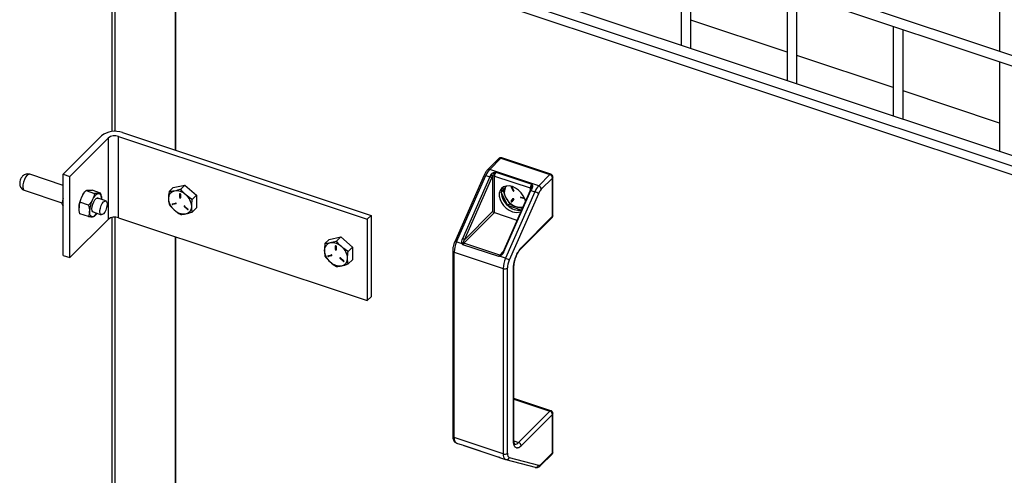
# Model space of a CAD drawing. Header units: inches. Extents: x 0.2 to 10.8, y 0.2 to 8.2.
# Tile 43 of 55: x 8.71 to 9.38, y 5.539 to 5.849. Entities that reach past the tile are written whole.
import ezdxf

# ---------------------------------------------------------------- set-up
doc = ezdxf.new("R2010")
doc.units = ezdxf.units.IN
doc.header["$MEASUREMENT"] = 0

msp = doc.modelspace()

# ---------------------------------------------------------------- linework, layer by layer
for p, q in [((8.77281, 7.23532), (8.77281, 5.77306)), ((8.77521, 5.77318), (8.77521, 7.23452)), ((8.81616, 7.22088), (8.81616, 5.76035)), ((9.87163, 5.6626), (8.81766, 6.01388)), ((8.81677, 6.00715), (9.87163, 5.65557)), ((9.87163, 5.59455), (8.81766, 5.94584)), ((8.81616, 5.93337), (9.87163, 5.58159)), ((8.81616, 5.76035), (8.81616, 5.93337)), ((8.81677, 5.9391), (9.87163, 5.58752)), ((9.15999, 5.89275), (9.15999, 5.83174)), ((9.16666, 5.82951), (9.16666, 5.89053)), ((9.3765, 5.88864), (9.3765, 5.82762)), ((9.23216, 5.8687), (9.23216, 5.80768)), ((9.23883, 5.80546), (9.23883, 5.86648)), ((9.23216, 5.827), (9.16666, 5.84883)), ((9.30433, 5.84465), (9.30433, 5.78363)), ((9.311, 5.78141), (9.311, 5.84242)), ((9.30433, 5.80295), (9.23883, 5.82478)), ((9.3765, 5.82059), (9.3765, 5.75957)), ((9.3765, 5.77889), (9.311, 5.80072)), ((8.78007, 5.77238), (8.94922, 5.716)), ((8.76584, 5.77017), (8.7398, 5.74414)), ((8.74431, 5.74263), (8.77035, 5.76867)), ((8.77035, 5.76867), (8.77035, 5.71338)), ((8.77747, 5.76977), (8.94661, 5.7134)), ((8.77747, 5.71448), (8.77747, 5.76977)), ((9.03604, 5.75467), (9.02838, 5.74701)), ((9.02986, 5.74724), (9.03751, 5.75489)), ((9.03751, 5.75489), (9.07084, 5.74379)), ((9.0715, 5.74406), (9.03817, 5.75517)), ((9.06318, 5.73613), (9.02986, 5.74724)), ((9.03416, 5.74552), (9.05847, 5.73742)), ((8.7398, 5.73644), (8.71704, 5.74403)), ((8.7398, 5.74414), (8.74431, 5.74263)), ((8.7398, 5.68885), (8.7398, 5.74414)), ((8.74431, 5.68735), (8.74431, 5.74263)), ((9.02603, 5.74339), (9.00609, 5.69813)), ((9.00735, 5.69799), (9.0273, 5.74325)), ((9.03001, 5.74235), (9.01143, 5.70019)), ((9.01265, 5.69954), (9.03123, 5.7417)), ((9.0273, 5.74325), (9.03001, 5.74235)), ((9.03175, 5.74261), (9.03175, 5.71863)), ((9.03317, 5.74283), (9.05748, 5.73473)), ((9.03317, 5.718), (9.03317, 5.74283)), ((9.07084, 5.74379), (9.06318, 5.73613)), ((9.07264, 5.74148), (9.06499, 5.73383)), ((9.07264, 5.71546), (9.07264, 5.74148)), ((9.07292, 5.71606), (9.07292, 5.74208)), ((8.7134, 5.73312), (8.73901, 5.72458)), ((8.75536, 5.73293), (8.7612, 5.73098)), ((8.7653, 5.73122), (8.75946, 5.73316)), ((8.81183, 5.73221), (8.81468, 5.73506)), ((8.81468, 5.73506), (8.82257, 5.73673)), ((8.81973, 5.73388), (8.82257, 5.73673)), ((8.82257, 5.73673), (8.83047, 5.7298)), ((9.03776, 5.73157), (9.04121, 5.73604)), ((9.03941, 5.73322), (9.03776, 5.73157)), ((9.05729, 5.73311), (9.03871, 5.69095)), ((9.03934, 5.69089), (9.05792, 5.73305)), ((9.06063, 5.73214), (9.04068, 5.68688)), ((9.04445, 5.73541), (9.04466, 5.73561)), ((9.04579, 5.73277), (9.04445, 5.73541)), ((9.04463, 5.73568), (9.04466, 5.73561)), ((9.04466, 5.73561), (9.046, 5.73298)), ((9.04486, 5.73549), (9.0462, 5.73285)), ((9.046, 5.73298), (9.04579, 5.73277)), ((9.05748, 5.73473), (9.05748, 5.73328)), ((9.05805, 5.73482), (9.05784, 5.73426)), ((9.05792, 5.73305), (9.06063, 5.73214)), ((8.73967, 5.72715), (8.73907, 5.72487)), ((8.7398, 5.72768), (8.73967, 5.72716)), ((8.7571, 5.72301), (8.75126, 5.72496)), ((8.75412, 5.73142), (8.75391, 5.73115)), ((8.76882, 5.72589), (8.76331, 5.72773)), ((8.76593, 5.72714), (8.76593, 5.72686)), ((8.81908, 5.73069), (8.81924, 5.73085)), ((8.81908, 5.72816), (8.81908, 5.73069)), ((8.81929, 5.72837), (8.81908, 5.72816)), ((8.81929, 5.73084), (8.81929, 5.72837)), ((8.81956, 5.73053), (8.81956, 5.728)), ((8.83047, 5.7298), (8.82762, 5.72695)), ((8.83047, 5.7298), (8.83047, 5.7212)), ((9.04227, 5.7227), (9.03776, 5.73157)), ((9.06307, 5.73084), (9.04313, 5.68558)), ((9.04445, 5.7257), (9.04579, 5.72745)), ((9.04466, 5.72591), (9.04445, 5.7257)), ((9.04588, 5.7275), (9.04466, 5.72591)), ((9.0462, 5.72709), (9.04486, 5.72534)), ((9.04582, 5.72747), (9.04579, 5.72745)), ((9.05109, 5.72857), (9.0536, 5.72773)), ((9.0513, 5.72833), (9.05109, 5.72812)), ((9.05377, 5.72723), (9.05109, 5.72812)), ((9.0513, 5.72833), (9.05368, 5.72753)), ((9.05379, 5.72724), (9.05377, 5.72723)), ((9.05379, 5.72722), (9.05377, 5.72723)), ((8.73925, 5.72338), (8.7398, 5.72237)), ((8.7602, 5.71839), (8.76571, 5.71656)), ((8.81394, 5.724), (8.81626, 5.72449)), ((8.8165, 5.72402), (8.81417, 5.72353)), ((8.81417, 5.72353), (8.81438, 5.72374)), ((8.81438, 5.72374), (8.81661, 5.72421)), ((8.81661, 5.72414), (8.8165, 5.72402)), ((8.82235, 5.72235), (8.82214, 5.72214)), ((8.82446, 5.7201), (8.82214, 5.72214)), ((8.82235, 5.72235), (8.82467, 5.72031)), ((8.82238, 5.72245), (8.8247, 5.72041)), ((8.82467, 5.72031), (8.82446, 5.7201)), ((8.82762, 5.71836), (8.83047, 5.7212)), ((9.01265, 5.69954), (9.03175, 5.71863)), ((9.04356, 5.72399), (9.04227, 5.7227)), ((9.05129, 5.71969), (9.04227, 5.7227)), ((9.04769, 5.72203), (9.05198, 5.72107)), ((9.05148, 5.71994), (9.05129, 5.71969)), ((8.74431, 5.68735), (8.77035, 5.71338)), ((8.7571, 5.71528), (8.75126, 5.71723)), ((8.7612, 5.71551), (8.76233, 5.7171)), ((8.76245, 5.71702), (8.76265, 5.7173)), ((8.77281, 5.71464), (8.77281, 4.66798)), ((8.77521, 4.66718), (8.77521, 5.71488)), ((8.77747, 5.71448), (8.94661, 5.65811)), ((8.94922, 5.716), (8.94661, 5.7134)), ((8.94661, 5.7134), (8.94661, 5.65811)), ((8.94922, 5.716), (8.94922, 5.66071)), ((9.01239, 5.69723), (9.03317, 5.718)), ((9.03317, 5.718), (9.04839, 5.71293)), ((9.05096, 5.69324), (9.07231, 5.71458)), ((9.05129, 5.69411), (9.07264, 5.71546)), ((8.81616, 5.70159), (8.81616, 4.65353)), ((8.81616, 5.53412), (8.81616, 5.70159)), ((8.91783, 5.69688), (8.92068, 5.69973)), ((8.92068, 5.69973), (8.92857, 5.7014)), ((8.92572, 5.69855), (8.92857, 5.7014)), ((8.92857, 5.7014), (8.93647, 5.69447)), ((8.92508, 5.69536), (8.92524, 5.69552)), ((8.92508, 5.69283), (8.92508, 5.69536)), ((8.92529, 5.69304), (8.92508, 5.69283)), ((8.92529, 5.69551), (8.92529, 5.69304)), ((8.92555, 5.6952), (8.92555, 5.69267)), ((8.93647, 5.69447), (8.93362, 5.69162)), ((8.93647, 5.69447), (8.93647, 5.68588)), ((9.0047, 5.69205), (9.0047, 5.56609)), ((9.0115, 5.69661), (9.00735, 5.69799)), ((9.03603, 5.68805), (9.01172, 5.69615)), ((9.0367, 5.68913), (9.01239, 5.69723)), ((8.7398, 5.68885), (8.74431, 5.68735)), ((8.91994, 5.68867), (8.92226, 5.68916)), ((8.9225, 5.6887), (8.92017, 5.6882)), ((8.92017, 5.6882), (8.92038, 5.68841)), ((8.92038, 5.68841), (8.92261, 5.68888)), ((8.92261, 5.68881), (8.9225, 5.6887)), ((8.92835, 5.68702), (8.92814, 5.68682)), ((8.93046, 5.68478), (8.92814, 5.68682)), ((8.92835, 5.68702), (8.93067, 5.68498)), ((8.92838, 5.68712), (8.9307, 5.68508)), ((8.93067, 5.68498), (8.93046, 5.68478)), ((8.93362, 5.68303), (8.93647, 5.68588)), ((9.00574, 5.69101), (9.03907, 5.6799)), ((9.00574, 5.56505), (9.00574, 5.69101)), ((9.04068, 5.68688), (9.03654, 5.68826)), ((9.03885, 5.69128), (9.0367, 5.68913)), ((9.0378, 5.68964), (9.03716, 5.68909)), ((9.03907, 5.6799), (9.03907, 5.55394)), ((9.04192, 5.55438), (9.04192, 5.68034)), ((9.04608, 5.56266), (9.04608, 5.6804)), ((9.04636, 5.681), (9.04636, 5.68102)), ((9.04636, 5.56326), (9.04636, 5.681)), ((8.94661, 5.65811), (8.94922, 5.66071)), ((9.0715, 5.58328), (9.04636, 5.59166)), ((9.04636, 5.59117), (9.07084, 5.58301)), ((9.07084, 5.58301), (9.04949, 5.56166)), ((9.07264, 5.58071), (9.05129, 5.55936)), ((9.07264, 5.55468), (9.07264, 5.58071)), ((9.07292, 5.55528), (9.07292, 5.58131)), ((9.03907, 5.55394), (9.00574, 5.56505)), ((9.00728, 5.56131), (9.01124, 5.55999)), ((9.00728, 5.56131), (9.00735, 5.56128)), ((9.01172, 5.55983), (9.03603, 5.55173)), ((9.01172, 5.55983), (9.01174, 5.55982)), ((9.01174, 5.55982), (9.03604, 5.55172)), ((9.04636, 5.56329), (9.04636, 5.56326)), ((9.04639, 5.5627), (9.04949, 5.56166)), ((9.03604, 5.55172), (9.03603, 5.55173)), ((9.03608, 5.55171), (9.0361, 5.5517)), ((9.03664, 5.55152), (9.0406, 5.5502)), ((9.04313, 5.55156), (9.06307, 5.54618)), ((9.06466, 5.54615), (9.07231, 5.55381)), ((9.06499, 5.54703), (9.07264, 5.55468)), ((9.04068, 5.55018), (9.0406, 5.5502)), ((9.04068, 5.55018), (9.04078, 5.55015)), ((9.04078, 5.55015), (9.06072, 5.54477))]:
    msp.add_line(p, q)
at = {"flags": 128}
for points in [[(8.71522, 5.74327), (8.71428, 5.74208), (8.71345, 5.74051), (8.71281, 5.73874), (8.71243, 5.73694), (8.71235, 5.73532), (8.71258, 5.73406), (8.7131, 5.73328), (8.7134, 5.73312)], [(8.71704, 5.74403), (8.71698, 5.74404), (8.71615, 5.74395), (8.71522, 5.74327)], [(9.05414, 5.72597), (9.05376, 5.72731), (9.05275, 5.72946), (9.05131, 5.73148), (9.04952, 5.73324), (9.04748, 5.73464), (9.04533, 5.73561), (9.04317, 5.73608), (9.04113, 5.73603), (9.03934, 5.73546), (9.0379, 5.73441), (9.03689, 5.73293), (9.03637, 5.73111), (9.03637, 5.72906), (9.03689, 5.7269), (9.0379, 5.72475), (9.03934, 5.72273), (9.04113, 5.72097), (9.04317, 5.71957), (9.04533, 5.7186)], [(8.73967, 5.72716), (8.7397, 5.72702), (8.7398, 5.72691)], [(8.76064, 5.71825), (8.76058, 5.71824), (8.75991, 5.71849), (8.75948, 5.71928), (8.75933, 5.72053), (8.75948, 5.72208), (8.75991, 5.72375), (8.76058, 5.72533), (8.7614, 5.72663), (8.76227, 5.7275), (8.76309, 5.72783), (8.76375, 5.72759), (8.76375, 5.72758)], [(8.76388, 5.73089), (8.76433, 5.73085), (8.76473, 5.73067), (8.76509, 5.73037), (8.76538, 5.72994), (8.76562, 5.72939), (8.76579, 5.72873), (8.7659, 5.72798), (8.76593, 5.72714)], [(8.76727, 5.71721), (8.76643, 5.71661), (8.76568, 5.71657), (8.76514, 5.71709), (8.76484, 5.7181), (8.76484, 5.7195), (8.76514, 5.7211), (8.76568, 5.72272), (8.76643, 5.72416), (8.76727, 5.72524), (8.76811, 5.72584), (8.76885, 5.72589), (8.7694, 5.72537), (8.76969, 5.72435), (8.76969, 5.72295), (8.7694, 5.72135), (8.76885, 5.71973), (8.76811, 5.71829), (8.76727, 5.71721)], [(8.75978, 5.71519), (8.75934, 5.71523), (8.75893, 5.7154), (8.75858, 5.71571), (8.75828, 5.71614), (8.75804, 5.71669), (8.75787, 5.71734), (8.75777, 5.7181), (8.75773, 5.71894)], [(8.82467, 5.72031), (8.82476, 5.72026), (8.82481, 5.72024)], [(8.93067, 5.68498), (8.93076, 5.68493), (8.93081, 5.68491)]]:
    msp.add_lwpolyline(points, dxfattribs=at)
for centre, radius, start, end in [((8.77497, 5.75828), 0.01499, 70.08768, 127.4984), ((8.77492, 5.76273), 0.00749, 70.08768, 127.4984), ((9.03696, 5.75361), 0.0014, 66.63202, 130.95781), ((9.03806, 5.75451), 0.000671, 80.54725, 144.81719), ((9.03964, 5.73815), 0.01336, 137.12081, 157.55504), ((9.0293, 5.74596), 0.0014, 66.59531, 131.49965), ((9.03756, 5.74275), 0.00439, 140.72309, 178.84348), ((9.02652, 5.74193), 0.00153, 59.29808, 108.43245), ((9.04651, 5.73509), 0.01803, 151.90878, 156.26392), ((9.029, 5.739), 0.00349, 50.45168, 73.3279), ((9.03001, 5.74152), 0.00215, 35.85725, 73.89777), ((9.03266, 5.74143), 0.0015, 70.08768, 127.4984), ((9.07139, 5.7434), 0.000671, 80.54725, 144.81719), ((9.07, 5.74127), 0.00265, 4.53409, 71.63058), ((9.07208, 5.74211), 0.000847, 312.05519, 358.28925), ((8.81637, 5.72779), 0.00495, 101.60953, 183.2441), ((8.8166, 5.72316), 0.00955, 45.75275, 97.38108), ((9.04408, 5.73172), 0.00632, 147.30561, 181.32091), ((9.04718, 5.73184), 0.00738, 157.39806, 211.09626), ((9.04465, 5.73549), 0.000213, 1.44292, 202.39331), ((9.04601, 5.73277), 0.000213, 181.44292, 22.39331), ((9.04633, 5.73314), 0.000364, 206.84633, 254.24423), ((9.05753, 5.73239), 0.000766, 59.29808, 108.43245), ((9.06187, 5.73464), 0.00439, 140.72309, 178.84348), ((9.05726, 5.73392), 0.000845, 37.94453, 74.82724), ((9.0582, 5.73378), 0.00059, 57.02159, 127.33123), ((9.07443, 5.72579), 0.01803, 151.90878, 156.26392), ((9.07297, 5.72704), 0.01336, 137.12081, 157.55504), ((9.05862, 5.72545), 0.00698, 50.45168, 73.3279), ((9.06235, 5.73362), 0.00265, 4.53409, 71.63058), ((8.76879, 5.72075), 0.01817, 152.46335, 178.25936), ((8.76502, 5.72291), 0.01383, 143.44927, 153.15782), ((8.7759, 5.71838), 0.01817, 152.46335, 178.25936), ((8.76609, 5.72458), 0.00668, 109.27183, 160.72196), ((8.76302, 5.72675), 0.00102, 73.43215, 115.70663), ((8.82227, 5.72814), 0.01086, 183.33022, 230.58091), ((8.81931, 5.73059), 0.000251, 346.98139, 156.15244), ((8.81933, 5.7281), 0.000251, 166.98139, 336.15244), ((8.81963, 5.72839), 0.000344, 184.16676, 256.9295), ((8.81637, 5.72162), 0.01086, 3.33022, 50.58091), ((9.05016, 5.73229), 0.01241, 183.33022, 230.58091), ((9.05183, 5.73363), 0.01231, 207.05513, 250.40076), ((9.04471, 5.72558), 0.000283, 154.35287, 303.10302), ((9.04494, 5.7258), 0.000303, 158.16111, 277.52003), ((9.04595, 5.72721), 0.000283, 334.35287, 123.10302), ((9.05107, 5.72834), 0.000224, 84.58552, 275.41448), ((9.05142, 5.72867), 0.00036, 195.44457, 250.93727), ((8.8141, 5.72379), 0.000266, 127.43076, 286.48037), ((8.81435, 5.72407), 0.000329, 188.89246, 274.79941), ((8.82204, 5.72659), 0.00955, 225.75275, 277.38108), ((8.81634, 5.72424), 0.000266, 307.43076, 106.48037), ((8.82222, 5.72233), 0.000202, 36.80189, 248.05174), ((8.82257, 5.72261), 0.000342, 194.72863, 230.04817), ((8.82227, 5.72197), 0.00495, 281.60953, 3.2441), ((8.82463, 5.72022), 0.000202, 216.80189, 68.05174), ((9.04989, 5.73052), 0.01092, 225.75275, 277.38108), ((9.04817, 5.72609), 0.00802, 249.23085, 289.68542), ((9.0502, 5.72881), 0.00723, 249.73862, 287.33266), ((8.75858, 5.71989), 0.00486, 284.32997, 330.78838), ((8.77492, 5.70744), 0.00749, 70.08768, 127.4984), ((9.07146, 5.71541), 0.00119, 316.08987, 2.31414), ((9.07208, 5.71609), 0.000847, 312.06229, 358.14079), ((9.00657, 5.69667), 0.00153, 59.29808, 108.43245), ((9.01043, 5.69684), 0.00349, 50.45168, 73.3279), ((8.92237, 5.69246), 0.00495, 101.60953, 183.2441), ((8.92827, 5.69281), 0.01086, 183.33022, 230.58091), ((8.9226, 5.68784), 0.00955, 45.75275, 97.38108), ((8.92532, 5.69277), 0.000251, 166.98139, 336.15244), ((8.92531, 5.69526), 0.000251, 346.98139, 156.15244), ((8.92563, 5.69306), 0.000344, 184.16676, 256.9295), ((8.92237, 5.68629), 0.01086, 3.33022, 50.58091), ((9.00595, 5.69225), 0.00126, 188.59817, 260.81086), ((9.02389, 5.6905), 0.01815, 155.63255, 178.40313), ((9.01214, 5.6954), 0.00211, 95.46555, 117.56496), ((9.0127, 5.69464), 0.00231, 112.90396, 121.4409), ((9.01492, 5.6949), 0.00343, 137.3151, 158.72133), ((9.01283, 5.69849), 0.00133, 228.03985, 250.95287), ((9.05011, 5.69406), 0.00119, 315.42595, 2.33709), ((8.9201, 5.68846), 0.000266, 127.43076, 286.48037), ((8.92035, 5.68874), 0.000329, 188.89246, 274.79941), ((8.92233, 5.68891), 0.000266, 307.43076, 106.48037), ((8.92821, 5.687), 0.000202, 36.80189, 248.05174), ((8.92857, 5.68729), 0.000342, 194.72863, 230.04817), ((8.92827, 5.68664), 0.00495, 281.60953, 3.2441), ((8.93062, 5.6849), 0.000202, 216.80189, 68.05174), ((9.03923, 5.6868), 0.00343, 137.3151, 158.72133), ((9.03953, 5.68907), 0.0031, 189.79127, 195.08527), ((9.03699, 5.68994), 0.000867, 250.26967, 280.87132), ((9.03895, 5.68927), 0.0018, 185.5083, 203.1426), ((9.03895, 5.69023), 0.000766, 59.29808, 108.43245), ((9.05721, 5.67939), 0.01815, 155.63255, 178.40313), ((9.03868, 5.68019), 0.00698, 50.45168, 73.3279), ((8.92804, 5.69126), 0.00955, 225.75275, 277.38108), ((9.04009, 5.68272), 0.003, 250.08768, 307.4984), ((9.04552, 5.68102), 0.000847, 312.06229, 358.14079), ((9.07139, 5.58262), 0.000671, 80.54725, 144.81719), ((9.07, 5.5805), 0.00265, 4.53409, 71.63058), ((9.07208, 5.58134), 0.000847, 312.05519, 358.28925), ((9.00595, 5.56629), 0.00126, 189.29075, 260.71546), ((9.00933, 5.56433), 0.00366, 168.75617, 235.79097), ((9.04552, 5.56329), 0.000847, 312.06229, 358.14079), ((9.04729, 5.56321), 0.00268, 260.54725, 324.81719), ((9.04865, 5.55915), 0.00265, 4.53409, 71.63058), ((9.04266, 5.55323), 0.00366, 168.75617, 235.79097), ((9.04009, 5.55676), 0.003, 250.08768, 307.4984), ((9.04121, 5.55208), 0.00198, 257.38308, 344.63329), ((9.07146, 5.55463), 0.00119, 316.08987, 2.31414), ((9.07208, 5.55531), 0.000847, 312.06229, 358.14079), ((9.06116, 5.54671), 0.00198, 257.38308, 344.63329), ((9.0638, 5.54698), 0.00119, 316.66314, 2.29397)]:
    msp.add_arc(centre, radius, start, end)
for centre, major_axis, ratio, start_param, end_param in [((8.7442, 5.72474), (0.00519, 0.00064), 0.609548, 2.904143, 3.629114), ((9.03265, 5.71833), (0.00104, -0.00043), 0.111072, 3.71117, 5.281967)]:
    msp.add_ellipse(centre, major_axis=major_axis, ratio=ratio, start_param=start_param, end_param=end_param)
for points, knots in [([(9.03751, 5.75528), (9.03725, 5.75525), (9.03686, 5.7552), (9.03637, 5.75496), (9.03617, 5.75476), (9.03605, 5.75466)], [0, 0, 0, 0, 0.489294, 0.715944, 1, 1, 1, 1]), ([(9.03817, 5.75516), (9.03813, 5.75517), (9.03793, 5.75526), (9.0377, 5.75527), (9.03751, 5.75528)], [0, 0, 0, 0, 0.173806, 1, 1, 1, 1]), ([(9.02839, 5.74699), (9.02814, 5.74673), (9.02763, 5.74621), (9.02701, 5.74526), (9.02646, 5.74432), (9.02618, 5.74369), (9.02604, 5.74338)], [0, 0, 0, 0, 0.275476, 0.557572, 0.785405, 1, 1, 1, 1]), ([(9.03061, 5.74358), (9.03064, 5.74364), (9.03071, 5.74376), (9.03082, 5.74393), (9.03095, 5.74409), (9.03108, 5.74425), (9.0313, 5.74446), (9.03163, 5.74472), (9.03208, 5.74498), (9.03257, 5.74518), (9.03309, 5.74534), (9.03363, 5.74544), (9.03398, 5.7455), (9.03416, 5.74552)], [0, 0, 0, 0, 0.0500663, 0.0999986, 0.1499631, 0.2001262, 0.250652, 0.3745545, 0.5006223, 0.6205181, 0.7494288, 0.8747286, 1, 1, 1, 1]), ([(9.03175, 5.74278), (9.03183, 5.74299), (9.03194, 5.7432), (9.03221, 5.74363), (9.03238, 5.74385), (9.03277, 5.74432), (9.033, 5.74457), (9.03354, 5.74509), (9.03384, 5.74534), (9.03416, 5.74552)], [0, 0, 0, 0, 0.25, 0.25, 0.5, 0.5, 0.75, 0.75, 1, 1, 1, 1]), ([(8.71065, 5.7401), (8.7105, 5.73952), (8.71028, 5.73871), (8.71024, 5.7375), (8.71036, 5.73647), (8.71079, 5.73526), (8.7116, 5.73417), (8.71253, 5.73341), (8.71321, 5.73323), (8.71342, 5.73318)], [0, 0, 0, 0, 0.211063, 0.292476, 0.437508, 0.588298, 0.750657, 0.921702, 1, 1, 1, 1]), ([(8.71702, 5.74397), (8.71676, 5.74407), (8.716, 5.74434), (8.71468, 5.74423), (8.71329, 5.74369), (8.71229, 5.74289), (8.71157, 5.74201), (8.71104, 5.74112), (8.71078, 5.74044), (8.71065, 5.7401)], [0, 0, 0, 0, 0.100131, 0.284794, 0.457597, 0.628596, 0.742855, 0.86993, 1, 1, 1, 1]), ([(9.07291, 5.74209), (9.07289, 5.74233), (9.07285, 5.74282), (9.07245, 5.74346), (9.07198, 5.74388), (9.07162, 5.744), (9.0715, 5.74405)], [0, 0, 0, 0, 0.279035, 0.566449, 0.843355, 1, 1, 1, 1]), ([(9.05847, 5.73742), (9.0584, 5.73721), (9.05827, 5.73677), (9.05816, 5.73577), (9.05802, 5.73501), (9.05794, 5.73456)], [0, 0, 0, 0, 0.289317, 0.578583, 1, 1, 1, 1]), ([(9.05847, 5.73742), (9.05853, 5.73732), (9.05865, 5.73711), (9.0588, 5.73676), (9.05892, 5.73641), (9.05897, 5.73602), (9.05896, 5.73561), (9.0589, 5.73523), (9.05879, 5.73488), (9.05867, 5.73458), (9.05857, 5.73438), (9.05852, 5.73428)], [0, 0, 0, 0, 0.125383, 0.250596, 0.379497, 0.499418, 0.625476, 0.749405, 0.833376, 0.916652, 1, 1, 1, 1]), ([(9.06499, 5.73383), (9.06494, 5.73378), (9.06484, 5.73368), (9.06469, 5.73351), (9.06455, 5.73334), (9.0644, 5.73316), (9.06426, 5.73296), (9.06412, 5.73276), (9.06394, 5.73249), (9.06373, 5.73215), (9.0635, 5.73173), (9.06328, 5.7313), (9.06314, 5.73099), (9.06307, 5.73084)], [0, 0, 0, 0, 0.07181, 0.143228, 0.214414, 0.285528, 0.356731, 0.428184, 0.500046, 0.625425, 0.74997, 0.874541, 1, 1, 1, 1]), ([(9.0723, 5.71459), (9.07234, 5.71463), (9.07256, 5.7148), (9.07279, 5.71529), (9.07296, 5.71578), (9.07292, 5.71604), (9.07291, 5.71606)], [0, 0, 0, 0, 0.095293, 0.511964, 0.963712, 1, 1, 1, 1]), ([(9.00609, 5.69812), (9.00606, 5.69806), (9.00584, 5.69759), (9.00566, 5.69708), (9.00551, 5.69664)], [0, 0, 0, 0, 0.137442, 1, 1, 1, 1]), ([(9.01116, 5.69727), (9.01101, 5.69762), (9.01095, 5.69809), (9.01105, 5.69911), (9.01119, 5.69966), (9.01143, 5.70019)], [0, 0, 0, 0, 0.5, 0.5, 1, 1, 1, 1]), ([(9.01265, 5.69954), (9.01242, 5.69916), (9.01223, 5.69876), (9.01198, 5.69805), (9.01192, 5.69773), (9.01194, 5.6975)], [0, 0, 0, 0, 0.5, 0.5, 1, 1, 1, 1]), ([(9.00551, 5.69664), (9.00532, 5.69599), (9.00505, 5.69508), (9.00482, 5.69376), (9.00471, 5.69287), (9.00472, 5.69227), (9.00472, 5.69206)], [0, 0, 0, 0, 0.415266, 0.580024, 0.848914, 1, 1, 1, 1]), ([(9.01172, 5.69615), (9.01167, 5.69624), (9.0116, 5.69639), (9.01153, 5.69654), (9.0115, 5.69661)], [0, 0, 0, 0, 0.582582, 1, 1, 1, 1]), ([(9.04608, 5.6804), (9.04609, 5.6805), (9.04609, 5.68071), (9.0461, 5.68103), (9.04611, 5.68136), (9.04614, 5.68169), (9.04619, 5.68221), (9.04628, 5.68294), (9.04645, 5.6839), (9.04666, 5.68489), (9.04702, 5.68625), (9.04758, 5.68795), (9.04828, 5.68957), (9.04889, 5.69077), (9.04937, 5.69159), (9.04985, 5.69235), (9.05028, 5.69295), (9.05066, 5.69342), (9.05098, 5.69378), (9.05119, 5.694), (9.05129, 5.69411)], [0, 0, 0, 0, 0.023336, 0.046629, 0.069911, 0.093212, 0.116565, 0.178302, 0.240092, 0.304403, 0.368768, 0.500006, 0.631244, 0.695555, 0.759919, 0.821657, 0.883446, 0.92231, 0.961113, 1, 1, 1, 1]), ([(9.04743, 5.68689), (9.04768, 5.68757), (9.04802, 5.68852), (9.04863, 5.68981), (9.04916, 5.69081), (9.0498, 5.69183), (9.05042, 5.69266), (9.05079, 5.69305), (9.05096, 5.69322)], [0, 0, 0, 0, 0.258164, 0.361132, 0.527855, 0.69358, 0.862966, 1, 1, 1, 1]), ([(9.03654, 5.68826), (9.03647, 5.68823), (9.0363, 5.68816), (9.03612, 5.68809), (9.03603, 5.68805)], [0, 0, 0, 0, 0.417418, 1, 1, 1, 1]), ([(9.03934, 5.69089), (9.03911, 5.69036), (9.03879, 5.68986), (9.03808, 5.68905), (9.03768, 5.68874), (9.03729, 5.68856)], [0, 0, 0, 0, 0.5, 0.5, 1, 1, 1, 1]), ([(9.03876, 5.69083), (9.03854, 5.69046), (9.03827, 5.69003), (9.03786, 5.68969), (9.0378, 5.68964)], [0, 0, 0, 0, 0.858652, 1, 1, 1, 1]), ([(9.04639, 5.68103), (9.04638, 5.68126), (9.04637, 5.68187), (9.04649, 5.68295), (9.04669, 5.68416), (9.04698, 5.68545), (9.04727, 5.68637), (9.04743, 5.68689)], [0, 0, 0, 0, 0.144584, 0.376365, 0.552459, 0.751286, 1, 1, 1, 1]), ([(9.07291, 5.58131), (9.07289, 5.58156), (9.07285, 5.58205), (9.07245, 5.58268), (9.07198, 5.5831), (9.07162, 5.58323), (9.0715, 5.58327)], [0, 0, 0, 0, 0.2790349, 0.5664489, 0.8433545, 1, 1, 1, 1]), ([(9.00472, 5.5661), (9.00472, 5.56593), (9.0047, 5.56535), (9.00483, 5.56443), (9.00514, 5.56335), (9.00569, 5.56239), (9.00646, 5.56162), (9.00713, 5.5614), (9.00742, 5.5613)], [0, 0, 0, 0, 0.077932, 0.264839, 0.458726, 0.653978, 0.844633, 1, 1, 1, 1]), ([(9.0115, 5.5599), (9.01153, 5.55989), (9.0116, 5.55987), (9.01167, 5.55984), (9.01172, 5.55983)], [0, 0, 0, 0, 0.4174182, 1, 1, 1, 1]), ([(9.01161, 5.55986), (9.01163, 5.55986), (9.01166, 5.55985), (9.01169, 5.55984), (9.01169, 5.55984), (9.01169, 5.55984), (9.0117, 5.55984), (9.0117, 5.55984), (9.0117, 5.55984), (9.0117, 5.55984), (9.0117, 5.55984), (9.0117, 5.55984), (9.0117, 5.55983), (9.0117, 5.55984), (9.0117, 5.55983), (9.0117, 5.55983), (9.0117, 5.55983), (9.01171, 5.55983), (9.01171, 5.55983), (9.01171, 5.55983), (9.01171, 5.55983), (9.01171, 5.55983), (9.01172, 5.55983), (9.01173, 5.55983), (9.01173, 5.55983), (9.01173, 5.55983)], [0, 0, 0, 0, 0.521913, 0.612307, 0.622087, 0.627811, 0.628721, 0.629473, 0.630117, 0.630722, 0.631361, 0.632093, 0.633949, 0.718821, 0.761069, 0.790699, 0.801551, 0.810324, 0.81771, 0.824633, 0.832031, 0.840552, 0.861988, 0.922516, 1, 1, 1, 1]), ([(9.05129, 5.55936), (9.05123, 5.5593), (9.0511, 5.55917), (9.05091, 5.559), (9.05072, 5.55884), (9.05053, 5.55869), (9.05024, 5.55848), (9.04985, 5.55824), (9.04937, 5.55802), (9.04889, 5.5579), (9.04828, 5.55787), (9.04758, 5.5581), (9.04702, 5.55867), (9.04666, 5.55931), (9.04645, 5.55987), (9.04628, 5.5605), (9.04618, 5.5611), (9.04612, 5.56166), (9.04609, 5.56214), (9.04609, 5.56249), (9.04608, 5.56266)], [0, 0, 0, 0, 0.023336, 0.046629, 0.069911, 0.093212, 0.116565, 0.178302, 0.240092, 0.304403, 0.368768, 0.500006, 0.631244, 0.695555, 0.759919, 0.821657, 0.883446, 0.92231, 0.961113, 1, 1, 1, 1]), ([(9.04692, 5.56053), (9.04691, 5.56055), (9.04688, 5.56057), (9.04667, 5.56095), (9.04649, 5.56162), (9.04637, 5.5624), (9.04638, 5.56304), (9.04639, 5.56329)], [0, 0, 0, 0, 0.215612, 0.423208, 0.637536, 0.858612, 1, 1, 1, 1]), ([(9.03603, 5.55173), (9.03612, 5.55169), (9.0363, 5.55163), (9.03647, 5.55158), (9.03654, 5.55156)], [0, 0, 0, 0, 0.582582, 1, 1, 1, 1]), ([(9.03626, 5.55165), (9.03626, 5.55165), (9.03626, 5.55165), (9.03625, 5.55165), (9.03623, 5.55166), (9.03617, 5.55168), (9.03611, 5.5517), (9.03607, 5.55171), (9.03607, 5.55171), (9.03607, 5.55171), (9.03606, 5.55171), (9.03606, 5.55171), (9.03606, 5.55171), (9.03606, 5.55171), (9.03606, 5.55171), (9.03607, 5.55171), (9.03607, 5.55171), (9.03607, 5.55171), (9.03608, 5.55171), (9.0361, 5.5517), (9.03617, 5.55168), (9.03624, 5.55165), (9.03628, 5.55164)], [0, 0, 0, 0, 0.008138, 0.024642, 0.072214, 0.238211, 0.496011, 0.513296, 0.515585, 0.51695, 0.517275, 0.517321, 0.517355, 0.51741, 0.517449, 0.51765, 0.518142, 0.522926, 0.532594, 0.568476, 0.719505, 1, 1, 1, 1]), ([(9.0723, 5.55382), (9.07234, 5.55385), (9.07256, 5.55403), (9.07279, 5.55451), (9.07296, 5.555), (9.07292, 5.55527), (9.07291, 5.55529)], [0, 0, 0, 0, 0.095293, 0.511964, 0.963712, 1, 1, 1, 1]), ([(9.06074, 5.5448), (9.0608, 5.54477), (9.06129, 5.54456), (9.06231, 5.54469), (9.06347, 5.54516), (9.06423, 5.5457), (9.06459, 5.5461), (9.06465, 5.54618)], [0, 0, 0, 0, 0.047363, 0.354859, 0.649963, 0.937029, 1, 1, 1, 1]), ([(9.06307, 5.54618), (9.06311, 5.54617), (9.06319, 5.54615), (9.06331, 5.54614), (9.06344, 5.54615), (9.06357, 5.54616), (9.0637, 5.54619), (9.06384, 5.54623), (9.06401, 5.5463), (9.06422, 5.54641), (9.06447, 5.54657), (9.06473, 5.54678), (9.0649, 5.54694), (9.06499, 5.54703)], [0, 0, 0, 0, 0.07181, 0.143228, 0.214414, 0.285528, 0.356731, 0.428184, 0.500046, 0.625425, 0.74997, 0.874541, 1, 1, 1, 1])]:
    msp.add_open_spline(points, degree=3, knots=knots)
for points in [[(9.03175, 5.74278), (9.03157, 5.74243), (9.03139, 5.74207), (9.03123, 5.7417)], [(9.03175, 5.74261), (9.03175, 5.74267), (9.03175, 5.74272), (9.03175, 5.74278)], [(8.75268, 5.72915), (8.75338, 5.73051), (8.75431, 5.73175), (8.75536, 5.73293)], [(8.75536, 5.73293), (8.75565, 5.73309), (8.75608, 5.73321), (8.75678, 5.73325)], [(8.75678, 5.73325), (8.75748, 5.73329), (8.75841, 5.73325), (8.75946, 5.73316)], [(8.81183, 5.73221), (8.81158, 5.73056), (8.81143, 5.72898), (8.81143, 5.72751)], [(8.81537, 5.73264), (8.81403, 5.73235), (8.81287, 5.73224), (8.81183, 5.73221)], [(8.81973, 5.73388), (8.81819, 5.73336), (8.81672, 5.73292), (8.81537, 5.73264)], [(8.82327, 5.73001), (8.82192, 5.73119), (8.82077, 5.7325), (8.81973, 5.73388)], [(9.03899, 5.73292), (9.03948, 5.73121), (9.04008, 5.72956), (9.04086, 5.72803)], [(9.05734, 5.73299), (9.0575, 5.73337), (9.05768, 5.73373), (9.05786, 5.73407)], [(8.75063, 5.7213), (8.75063, 5.72262), (8.75088, 5.72382), (8.75126, 5.72496)], [(8.75126, 5.72496), (8.75155, 5.72639), (8.75198, 5.72779), (8.75268, 5.72915)], [(8.75978, 5.72679), (8.75908, 5.72543), (8.75815, 5.72419), (8.7571, 5.72301)], [(8.7612, 5.73098), (8.76092, 5.72955), (8.76048, 5.72815), (8.75978, 5.72679)], [(8.76388, 5.73089), (8.76318, 5.73085), (8.76225, 5.73089), (8.7612, 5.73098)], [(8.7653, 5.73122), (8.76502, 5.73105), (8.76458, 5.73093), (8.76388, 5.73089)], [(8.76593, 5.72714), (8.76593, 5.72846), (8.76569, 5.72982), (8.7653, 5.73122)], [(8.81143, 5.72751), (8.81143, 5.72604), (8.81158, 5.72477), (8.81183, 5.72362)], [(8.82762, 5.72695), (8.82608, 5.72783), (8.82461, 5.72883), (8.82327, 5.73001)], [(8.82721, 5.72225), (8.82721, 5.72371), (8.82737, 5.7253), (8.82762, 5.72695)], [(9.04086, 5.72803), (9.04164, 5.7265), (9.04255, 5.72517), (9.04354, 5.72396)], [(8.75126, 5.71723), (8.75088, 5.71862), (8.75063, 5.71998), (8.75063, 5.7213)], [(8.7571, 5.72301), (8.75748, 5.72162), (8.75773, 5.72026), (8.75773, 5.71894)], [(8.75773, 5.71894), (8.75773, 5.71762), (8.75748, 5.71642), (8.7571, 5.71528)], [(8.81183, 5.72362), (8.81287, 5.72224), (8.81403, 5.72093), (8.81537, 5.71975)], [(8.81537, 5.71975), (8.81672, 5.71857), (8.81819, 5.71757), (8.81973, 5.71669)], [(8.82327, 5.71712), (8.82461, 5.7174), (8.82608, 5.71784), (8.82762, 5.71836)], [(8.82762, 5.71836), (8.82737, 5.71951), (8.82721, 5.72078), (8.82721, 5.72225)], [(9.04354, 5.72396), (9.04479, 5.72321), (9.04614, 5.72255), (9.04769, 5.72203)], [(8.7571, 5.71528), (8.75815, 5.71519), (8.75908, 5.71515), (8.75978, 5.71519)], [(8.75978, 5.71519), (8.76048, 5.71523), (8.76092, 5.71535), (8.7612, 5.71551)], [(8.81973, 5.71669), (8.82077, 5.71671), (8.82192, 5.71683), (8.82327, 5.71712)], [(8.92572, 5.69855), (8.92419, 5.69803), (8.92272, 5.69759), (8.92137, 5.69731)], [(8.92926, 5.69468), (8.92792, 5.69586), (8.92677, 5.69717), (8.92572, 5.69855)], [(8.91783, 5.69688), (8.91758, 5.69523), (8.91742, 5.69365), (8.91742, 5.69218)], [(8.91742, 5.69218), (8.91742, 5.69071), (8.91758, 5.68945), (8.91783, 5.68829)], [(8.92137, 5.69731), (8.92002, 5.69703), (8.91887, 5.69691), (8.91783, 5.69688)], [(8.93362, 5.69162), (8.93208, 5.69251), (8.93061, 5.6935), (8.92926, 5.69468)], [(8.93321, 5.68692), (8.93321, 5.68838), (8.93337, 5.68997), (8.93362, 5.69162)], [(9.0115, 5.69661), (9.01138, 5.69683), (9.01126, 5.69704), (9.01116, 5.69727)], [(9.0118, 5.69677), (9.01177, 5.69658), (9.01174, 5.69637), (9.01172, 5.69615)], [(9.01194, 5.6975), (9.0119, 5.6973), (9.01185, 5.69706), (9.0118, 5.69677)], [(8.91783, 5.68829), (8.91887, 5.68691), (8.92002, 5.6856), (8.92137, 5.68442)], [(8.93362, 5.68303), (8.93337, 5.68418), (8.93321, 5.68545), (8.93321, 5.68692)], [(9.03603, 5.68805), (9.03617, 5.68822), (9.03632, 5.68839), (9.03648, 5.68854)], [(9.03648, 5.68854), (9.03671, 5.68877), (9.03695, 5.68895), (9.03716, 5.68909)], [(9.03729, 5.68856), (9.03705, 5.68845), (9.03679, 5.68836), (9.03654, 5.68826)], [(9.04313, 5.68558), (9.04236, 5.68385), (9.04192, 5.68192), (9.04192, 5.68034)], [(8.92137, 5.68442), (8.92272, 5.68324), (8.92419, 5.68225), (8.92572, 5.68136)], [(8.92572, 5.68136), (8.92677, 5.68139), (8.92792, 5.6815), (8.92926, 5.68179)], [(8.92926, 5.68179), (8.93061, 5.68207), (8.93208, 5.68251), (8.93362, 5.68303)], [(9.04192, 5.55438), (9.04192, 5.5528), (9.04236, 5.55176), (9.04313, 5.55156)]]:
    msp.add_open_spline(points, degree=3)

doc.saveas('drawing.dxf')
